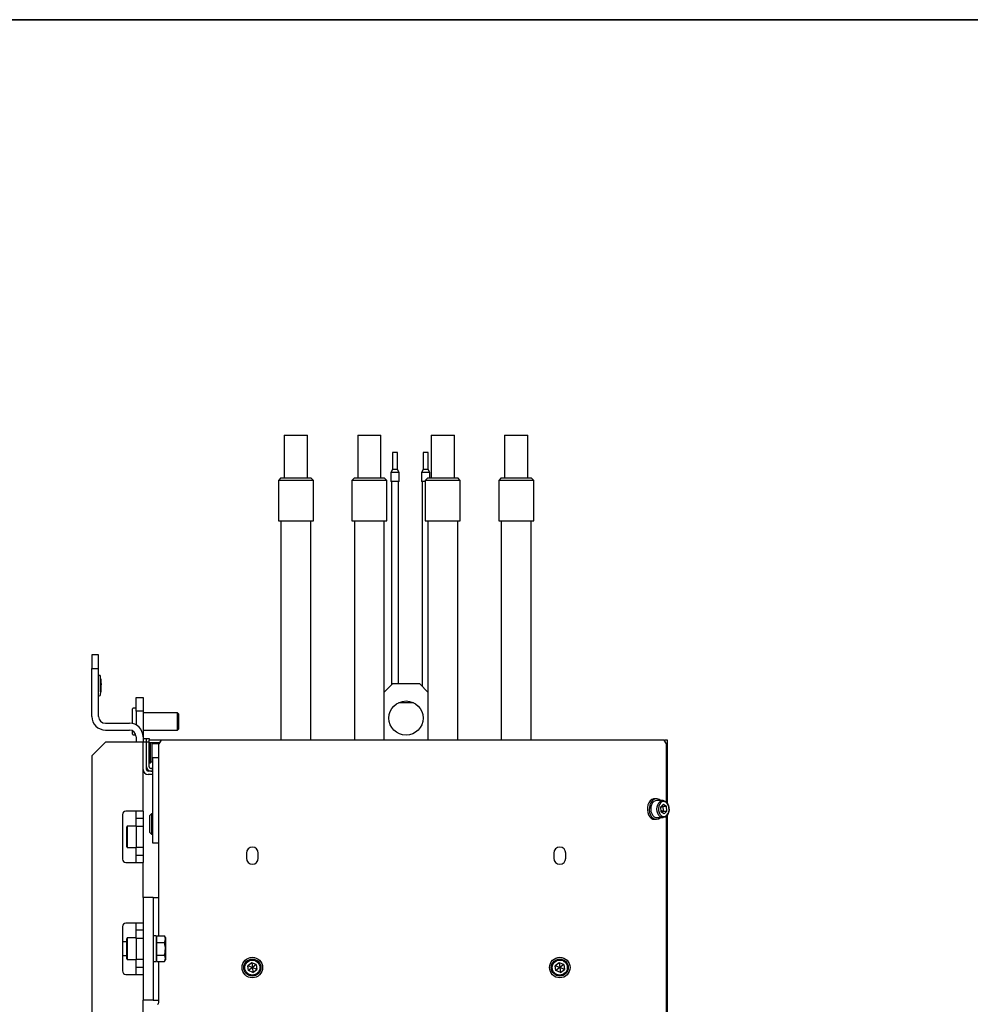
# Model space of a CAD drawing. Header units: millimetres. Extents: x 16 to 577, y 6 to 416.
# Tile 48 of 119: x 223 to 334, y 299 to 414. Entities that reach past the tile are written whole.
import ezdxf

# ---------------------------------------------------------------- set-up
doc = ezdxf.new("R2010")
doc.units = ezdxf.units.MM

msp = doc.modelspace()

# ---------------------------------------------------------------- linework, layer by layer
at = {"color": 7, "linetype": 'Continuous', "lineweight": 35}
msp.add_line((577, 414), (31, 414), dxfattribs=at)
at = {"color": 7, "linetype": 'Continuous', "lineweight": 25}
for p, q in [((254.0628, 365.3594), (254.0628, 360.3594)), ((254.0628, 365.3594), (254.4391, 365.3594)), ((254.4391, 365.3594), (256.7876, 365.3594)), ((256.7876, 360.3594), (256.7876, 365.3594)), ((262.6628, 365.3594), (262.6628, 360.3594)), ((262.6628, 365.3594), (265.3876, 365.3594)), ((265.3876, 360.3594), (265.3876, 365.3594)), ((271.2628, 365.3594), (271.2628, 360.3594)), ((271.2628, 365.3594), (273.9876, 365.3594)), ((273.9876, 360.3594), (273.9876, 365.3594)), ((279.8628, 365.3594), (279.8628, 360.3594)), ((279.8628, 365.3594), (280.1444, 365.3594)), ((280.1444, 365.3594), (282.5876, 365.3594)), ((282.5876, 360.3594), (282.5876, 365.3594)), ((266.7452, 363.3483), (266.7452, 361.3483)), ((267.3052, 363.3483), (266.7452, 363.3483)), ((267.3052, 361.3483), (267.3052, 363.3483)), ((270.3452, 363.3483), (270.3452, 361.3483)), ((270.9052, 363.3483), (270.3452, 363.3483)), ((270.9052, 361.3483), (270.9052, 363.3483)), ((266.7452, 361.3483), (266.5452, 361.0019)), ((266.5452, 361.0019), (266.5452, 359.9483)), ((267.5052, 361.0019), (266.5452, 361.0019)), ((267.3052, 361.3483), (266.7452, 361.3483)), ((267.5052, 361.0019), (267.3052, 361.3483)), ((267.5052, 359.9483), (267.5052, 361.0019)), ((270.3452, 361.3483), (270.1452, 361.0019)), ((270.1452, 361.0019), (270.1452, 359.9483)), ((271.1052, 361.0019), (270.1452, 361.0019)), ((270.9052, 361.3483), (270.3452, 361.3483)), ((271.1052, 361.0019), (270.9052, 361.3483)), ((271.1052, 360.3594), (271.1052, 361.0019)), ((253.6752, 360.3594), (253.3752, 360.0594)), ((253.3752, 360.0594), (253.3752, 355.3594)), ((257.4752, 360.0594), (253.3752, 360.0594)), ((253.6752, 360.3594), (257.1752, 360.3594)), ((257.4752, 360.0594), (257.1752, 360.3594)), ((257.4752, 355.3594), (257.4752, 360.0594)), ((262.2752, 360.3594), (261.9752, 360.0594)), ((261.9752, 360.0594), (261.9752, 355.3594)), ((266.0752, 360.0594), (261.9752, 360.0594)), ((262.2752, 360.3594), (265.7752, 360.3594)), ((266.0752, 360.0594), (265.7752, 360.3594)), ((266.0752, 355.3594), (266.0752, 360.0594)), ((267.5052, 359.9483), (266.5452, 359.9483)), ((266.6252, 359.9483), (266.6252, 336.1594)), ((267.4252, 336.2594), (267.4252, 359.9483)), ((270.5752, 359.9483), (270.1452, 359.9483)), ((270.2252, 359.9483), (270.2252, 335.9594)), ((270.8752, 360.3594), (270.5752, 360.0594)), ((270.5752, 360.0594), (270.5752, 355.3594)), ((274.6752, 360.0594), (270.5752, 360.0594)), ((270.8752, 360.3594), (273.4051, 360.3594)), ((273.4051, 360.3594), (274.3752, 360.3594)), ((274.6752, 360.0594), (274.3752, 360.3594)), ((274.6752, 355.3594), (274.6752, 360.0594)), ((279.4752, 360.3594), (279.1752, 360.0594)), ((279.1752, 360.0594), (279.1752, 355.3594)), ((283.2752, 360.0594), (279.1752, 360.0594)), ((279.4752, 360.3594), (282.9752, 360.3594)), ((283.2752, 360.0594), (282.9752, 360.3594)), ((283.2752, 355.3594), (283.2752, 360.0594)), ((253.3752, 355.3594), (256.8398, 355.3594)), ((253.6752, 355.3594), (253.6752, 329.6594)), ((256.8398, 355.3594), (257.4752, 355.3594)), ((257.1752, 329.6594), (257.1752, 355.3594)), ((261.9752, 355.3594), (264.3566, 355.3594)), ((262.2752, 355.3594), (262.2752, 329.6594)), ((264.3566, 355.3594), (266.0752, 355.3594)), ((265.7752, 329.6594), (265.7752, 355.3594)), ((270.5752, 355.3594), (270.79, 355.3594)), ((270.79, 355.3594), (274.6752, 355.3594)), ((270.8752, 355.3594), (270.8752, 329.6594)), ((274.3752, 329.6594), (274.3752, 355.3594)), ((279.1752, 355.3594), (282.4733, 355.3594)), ((279.4752, 355.3594), (279.4752, 329.6594)), ((282.4733, 355.3594), (283.2752, 355.3594)), ((282.9752, 329.6594), (282.9752, 355.3594)), ((232.3252, 339.6594), (231.5252, 339.6594)), ((231.5252, 339.6594), (231.5252, 338.0594)), ((232.3252, 338.0594), (232.3252, 339.6594)), ((231.5252, 338.0594), (232.3252, 338.0594)), ((231.5252, 332.4594), (231.5252, 338.0594)), ((232.3252, 332.4594), (232.3252, 338.0594)), ((232.3252, 337.2594), (232.3876, 337.2594)), ((232.5421, 336.8352), (232.5381, 336.8352)), ((232.5647, 336.8346), (232.54, 337.151)), ((232.5733, 336.4087), (232.5558, 336.8352)), ((232.5686, 336.8352), (232.5646, 336.8352)), ((232.5686, 336.8352), (232.5733, 336.4087)), ((232.6048, 336.4734), (232.5823, 336.8447)), ((232.6005, 336.4081), (232.5827, 336.7876)), ((232.5665, 335.3125), (232.5717, 335.8667)), ((232.5779, 336.1083), (232.5705, 335.3125)), ((232.5854, 335.3031), (232.6064, 335.6738)), ((232.5997, 336.2479), (232.5877, 335.3856)), ((265.7752, 335.3094), (266.7252, 336.2594)), ((269.9252, 336.2594), (266.7252, 336.2594)), ((270.8752, 335.3094), (269.9252, 336.2594)), ((232.3252, 334.8594), (232.3876, 334.8594)), ((232.5429, 335.3125), (232.5389, 335.3125)), ((232.54, 334.9678), (232.5669, 335.3132)), ((232.5705, 335.3125), (232.5665, 335.3125)), ((236.7252, 334.6594), (237.5252, 334.6594)), ((236.7252, 333.0594), (236.7252, 334.6594)), ((237.5252, 334.6594), (237.5252, 333.0594)), ((236.2752, 331.6206), (236.2752, 333.3294)), ((236.7252, 333.4294), (236.3752, 333.4294)), ((237.5252, 333.0594), (236.7252, 333.0594)), ((236.7252, 333.0594), (236.7252, 331.445)), ((237.5252, 333.0594), (237.5252, 330.0594)), ((269.197, 334.0594), (267.4534, 334.0594)), ((241.5732, 332.8594), (237.5252, 332.8594)), ((241.7332, 332.6994), (241.5732, 332.8594)), ((241.5732, 330.8594), (241.5732, 332.8594)), ((241.7332, 331.0194), (241.7332, 332.6994)), ((233.1252, 331.6594), (235.9252, 331.6594)), ((233.1252, 330.8594), (235.9252, 330.8594)), ((236.2752, 330.3894), (236.2752, 330.7788)), ((237.5252, 330.8594), (241.5732, 330.8594)), ((241.5732, 330.8594), (241.7332, 331.0194)), ((236.3752, 330.2894), (236.6914, 330.2894)), ((236.7252, 330.0594), (236.7252, 329.8594)), ((236.7252, 329.8594), (236.7252, 329.4594)), ((237.5252, 330.0594), (237.5252, 329.8594)), ((237.5252, 329.8594), (237.9252, 329.8594)), ((237.5252, 329.8594), (237.5252, 329.4594)), ((237.9252, 329.8594), (238.2252, 329.8594)), ((237.9252, 329.4594), (237.9252, 329.8594)), ((238.2252, 329.8594), (238.2252, 329.6594)), ((238.2252, 329.3594), (238.2252, 329.6594)), ((239.6515, 329.6594), (238.2252, 329.6594)), ((239.6515, 329.6594), (239.3687, 329.2594)), ((247.0685, 329.6594), (239.6515, 329.6594)), ((247.422, 329.6594), (247.0685, 329.6594)), ((289.2283, 329.6594), (247.422, 329.6594)), ((289.5819, 329.6594), (289.2283, 329.6594)), ((298.5545, 329.6594), (289.5819, 329.6594)), ((298.552, 329.6594), (298.6252, 329.6594)), ((298.8373, 329.2594), (298.5545, 329.6594)), ((298.9252, 329.6594), (298.6252, 329.6594)), ((298.6252, 329.5594), (298.6252, 329.6594)), ((298.9252, 329.218), (298.9252, 329.6594)), ((231.5252, 327.8594), (233.1252, 329.4594)), ((235.9252, 329.4594), (233.1252, 329.4594)), ((237.5252, 329.4594), (235.9252, 329.4594)), ((237.9252, 329.4594), (237.5252, 329.4594)), ((237.5252, 321.3594), (237.5252, 329.4594)), ((237.9252, 326.5594), (237.9252, 329.4594)), ((238.2252, 329.4594), (237.9252, 329.4594)), ((237.9252, 326.2594), (237.9252, 329.4594)), ((238.2252, 326.5594), (238.2252, 329.3594)), ((239.4394, 329.3594), (238.2252, 329.3594)), ((238.3852, 327.0094), (238.3852, 329.3594)), ((238.5452, 329.3494), (238.5352, 329.3594)), ((238.5452, 329.3494), (238.5452, 327.1694)), ((239.3687, 329.2594), (238.5952, 329.2594)), ((239.3687, 306.7605), (239.3687, 329.2594)), ((298.8373, 322.4103), (298.8373, 329.2594)), ((298.9252, 329.1594), (298.8373, 329.1594)), ((298.9252, 329.1594), (298.9252, 329.218)), ((298.9252, 322.3002), (298.9252, 329.1594)), ((231.5252, 327.8594), (231.5252, 240.6594)), ((238.6252, 327.6594), (238.6252, 317.6594)), ((238.6252, 327.6594), (239.3687, 327.6594)), ((238.2252, 327.0094), (238.3852, 327.0094)), ((238.3852, 327.0094), (238.5452, 327.1694)), ((238.4252, 326.3594), (238.6252, 326.3594)), ((238.5852, 326.5194), (238.5852, 326.3594)), ((238.6252, 326.5194), (238.5852, 326.5194)), ((238.5952, 327.2594), (238.6252, 327.2594)), ((238.6252, 326.0594), (238.1252, 326.0594)), ((238.6252, 325.6594), (238.1252, 325.6594)), ((238.4252, 326.0594), (238.6252, 326.0594)), ((297.6502, 322.8094), (297.424, 322.8094)), ((298.4139, 322.6094), (297.6856, 322.6094)), ((298.4579, 322.1838), (298.1265, 321.8465)), ((298.1265, 321.8465), (298.1675, 321.2721)), ((298.4058, 321.9467), (298.1317, 321.774)), ((298.2946, 322.0176), (298.4058, 321.9467)), ((298.4058, 321.9467), (298.8301, 321.9467)), ((298.4058, 321.9467), (298.4467, 321.3723)), ((298.4579, 322.1838), (298.8301, 321.9467)), ((298.871, 321.3723), (298.8301, 321.9467)), ((235.1252, 320.9594), (235.1252, 315.7594)), ((235.9252, 321.3594), (235.5252, 321.3594)), ((237.5252, 321.3594), (235.9252, 321.3594)), ((236.7252, 320.9594), (236.7252, 321.3594)), ((236.7252, 320.5594), (236.7252, 320.9594)), ((236.7252, 320.5594), (237.5252, 320.5594)), ((236.7252, 319.5594), (236.7252, 320.5594)), ((237.5252, 321.3594), (237.5252, 320.9594)), ((237.5252, 320.9594), (237.5252, 320.5594)), ((237.5252, 320.5594), (237.5252, 319.5594)), ((238.5252, 321.0594), (238.3252, 320.8594)), ((238.3252, 319.8594), (238.3252, 320.8594)), ((238.6252, 321.0594), (238.5252, 321.0594)), ((238.5252, 321.0594), (238.5252, 319.8594)), ((297.424, 320.4094), (297.6502, 320.4094)), ((297.6856, 320.6094), (298.4139, 320.6094)), ((298.0761, 320.5714), (298.1193, 320.6094)), ((298.1517, 321.4937), (298.4467, 321.3723)), ((298.5397, 321.0349), (298.1675, 321.2721)), ((298.4467, 321.3723), (298.2787, 321.2012)), ((298.4467, 321.3723), (298.871, 321.3723)), ((298.871, 321.3723), (298.5397, 321.0349)), ((298.8373, 254.4103), (298.8373, 320.8085)), ((298.9252, 254.3002), (298.9252, 320.9186)), ((235.6859, 319.6244), (235.6312, 319.5296)), ((235.6312, 318.9232), (235.6312, 319.5296)), ((236.7252, 319.6244), (235.6859, 319.6244)), ((235.6859, 319.6244), (235.6859, 318.9689)), ((237.5252, 319.5594), (236.7252, 319.5594)), ((236.7252, 319.5594), (236.7252, 317.1594)), ((237.5252, 319.5594), (237.5252, 317.1594)), ((238.3252, 318.8594), (238.3252, 319.8594)), ((238.5252, 319.8594), (238.5252, 318.6594)), ((235.6312, 317.1891), (235.6312, 318.9232)), ((235.6859, 318.9689), (235.6859, 317.0944)), ((238.3252, 318.8594), (238.5252, 318.6594)), ((238.5252, 318.6594), (238.6252, 318.6594)), ((235.6312, 317.1891), (235.6859, 317.0944)), ((235.6859, 317.0944), (236.7252, 317.0944)), ((236.7252, 317.1594), (237.5252, 317.1594)), ((236.7252, 316.1594), (236.7252, 317.1594)), ((237.5252, 317.1594), (237.5252, 316.1594)), ((238.6252, 317.6594), (239.3687, 317.6594)), ((237.5252, 316.1594), (236.7252, 316.1594)), ((236.7252, 315.7594), (236.7252, 316.1594)), ((236.7252, 315.3594), (236.7252, 315.7594)), ((237.5252, 316.1594), (237.5252, 315.7594)), ((237.5252, 315.7594), (237.5252, 315.3594)), ((249.6252, 316.4594), (249.6252, 315.8594)), ((251.0252, 315.8594), (251.0252, 316.4594)), ((285.6252, 316.4594), (285.6252, 315.8594)), ((287.0252, 315.8594), (287.0252, 316.4594)), ((235.5252, 315.3594), (235.9252, 315.3594)), ((235.9252, 315.3594), (237.5252, 315.3594)), ((237.5252, 311.2594), (237.5252, 315.3594)), ((237.5252, 311.2594), (237.5252, 299.2594)), ((238.7252, 311.2594), (237.5252, 311.2594)), ((238.7252, 311.2594), (238.7252, 299.2594)), ((238.7252, 311.2594), (239.3687, 311.2594)), ((235.1252, 307.8594), (235.1252, 302.6594)), ((235.9252, 308.2594), (235.5252, 308.2594)), ((237.5252, 308.2594), (235.9252, 308.2594)), ((236.7252, 307.8594), (236.7252, 308.2594)), ((236.7252, 307.4594), (236.7252, 307.8594)), ((236.7252, 307.4594), (237.5252, 307.4594)), ((236.7252, 306.4594), (236.7252, 307.4594)), ((239.0452, 306.7594), (238.7252, 306.7594)), ((239.0452, 306.7594), (239.0452, 303.7594)), ((239.1252, 306.5594), (239.0452, 306.5594)), ((239.1252, 306.3852), (239.1252, 306.7605)), ((239.1252, 306.7605), (240.0291, 306.7605)), ((240.1452, 306.5594), (240.0291, 306.7605)), ((240.1452, 306.5594), (240.1452, 306.3852)), ((235.6312, 306.0594), (235.1252, 306.0594)), ((235.6859, 306.5244), (235.6312, 306.4296)), ((235.6312, 304.0891), (235.6312, 306.4296)), ((236.7252, 306.5244), (235.6859, 306.5244)), ((235.6859, 306.5244), (235.6859, 303.9944)), ((237.5252, 306.4594), (236.7252, 306.4594)), ((236.7252, 306.4594), (236.7252, 304.0594)), ((239.1252, 306.0099), (239.1252, 306.3852)), ((239.1252, 305.2594), (239.1252, 306.0099)), ((239.1252, 306.0099), (240.0291, 306.0099)), ((240.1452, 306.3852), (240.1452, 305.2594)), ((235.1252, 304.4594), (235.6312, 304.4594)), ((239.1252, 304.5088), (239.1252, 305.2594)), ((239.1252, 304.5088), (240.0291, 304.5088)), ((239.1252, 304.1336), (239.1252, 304.5088)), ((240.1452, 305.2594), (240.1452, 304.1336)), ((235.6312, 304.0891), (235.6859, 303.9944)), ((235.6859, 303.9944), (236.7252, 303.9944)), ((236.7252, 304.0594), (237.5252, 304.0594)), ((236.7252, 303.0594), (236.7252, 304.0594)), ((238.7252, 303.7594), (239.0452, 303.7594)), ((239.0452, 303.9594), (239.1252, 303.9594)), ((239.1252, 303.7583), (239.1252, 304.1336)), ((239.1252, 303.7583), (240.0291, 303.7583)), ((239.3687, 298.9594), (239.3687, 303.7583)), ((240.0291, 303.7583), (240.1452, 303.9594)), ((240.1452, 304.1336), (240.1452, 303.9594)), ((250.2501, 303.6318), (249.7919, 303.2805)), ((249.867, 302.7081), (249.7919, 303.2805)), ((250.3252, 303.0594), (249.7919, 303.2805)), ((250.7834, 303.4107), (250.2501, 303.6318)), ((250.2501, 303.6318), (250.3252, 303.0594)), ((250.7834, 303.4107), (250.3252, 303.0594)), ((250.7834, 303.4107), (250.8585, 302.8382)), ((286.2501, 303.6318), (285.7919, 303.2805)), ((285.867, 302.7081), (285.7919, 303.2805)), ((286.3252, 303.0594), (285.7919, 303.2805)), ((286.7834, 303.4107), (286.2501, 303.6318)), ((286.2501, 303.6318), (286.3252, 303.0594)), ((286.7834, 303.4107), (286.3252, 303.0594)), ((286.7834, 303.4107), (286.8585, 302.8382)), ((235.5252, 302.2594), (235.9252, 302.2594)), ((235.9252, 302.2594), (237.5252, 302.2594)), ((237.5252, 303.0594), (236.7252, 303.0594)), ((236.7252, 302.6594), (236.7252, 303.0594)), ((236.7252, 302.2594), (236.7252, 302.6594)), ((250.3252, 303.0594), (249.867, 302.7081)), ((250.4003, 302.4869), (249.867, 302.7081)), ((250.3252, 303.0594), (250.4003, 302.4869)), ((250.8585, 302.8382), (250.3252, 303.0594)), ((250.4003, 302.4869), (250.8585, 302.8382)), ((286.3252, 303.0594), (285.867, 302.7081)), ((286.4003, 302.4869), (285.867, 302.7081)), ((286.3252, 303.0594), (286.4003, 302.4869)), ((286.8585, 302.8382), (286.3252, 303.0594)), ((286.4003, 302.4869), (286.8585, 302.8382)), ((238.7252, 299.2594), (237.5252, 299.2594)), ((237.5252, 273.5594), (237.5252, 299.2594)), ((238.7252, 299.2594), (239.3687, 299.2594))]:
    msp.add_line(p, q, dxfattribs=at)
at = {"color": 7, "linetype": 'Continuous', "lineweight": 25, "flags": 128}
for points in [[(297.424, 322.8094), (297.2982, 322.7961), (297.0935, 322.7146), (296.9095, 322.5637), (296.7579, 322.3528), (296.6481, 322.0952), (296.587, 321.807), (296.5786, 321.5065), (296.6232, 321.2124), (296.7182, 320.9432), (296.8575, 320.7159), (297.0324, 320.5448), (297.232, 320.4405), (297.424, 320.4094)], [(298.1193, 322.6094), (297.9443, 322.735), (297.7372, 322.8031), (297.5245, 322.7961), (297.3198, 322.7146), (297.1358, 322.5637), (296.9842, 322.3528), (296.8744, 322.0952), (296.8133, 321.807), (296.8048, 321.5065), (296.8495, 321.2124), (296.9445, 320.9432), (297.0838, 320.7159), (297.2587, 320.5448), (297.4582, 320.4405), (297.6698, 320.4097), (297.8802, 320.4543), (298.0761, 320.5714), (298.0761, 320.5714)], [(297.6856, 322.6094), (297.5353, 322.5865), (297.3544, 322.4929), (297.1982, 322.3338), (297.078, 322.121), (297.003, 321.8702), (296.9785, 321.6001), (297.0065, 321.3306), (297.0849, 321.0818), (297.2078, 320.8722), (297.3662, 320.7172), (297.5482, 320.6284), (297.6856, 320.6094)], [(298.8271, 320.7978), (298.6569, 320.6703), (298.4688, 320.6124), (298.2765, 320.6284), (298.0945, 320.7172), (297.9361, 320.8722), (297.8132, 321.0818), (297.7348, 321.3306), (297.7068, 321.6001), (297.7313, 321.8702), (297.8064, 322.121), (297.9265, 322.3338), (298.0828, 322.4929), (298.2636, 322.5865), (298.4556, 322.6077), (298.6445, 322.5547), (298.8163, 322.4317), (298.9582, 322.2477), (299.0598, 322.0163), (299.1135, 321.7548), (299.1153, 321.4825), (299.0651, 321.2196), (298.9666, 320.9856), (298.8271, 320.7978)], [(298.8623, 320.8952), (298.9899, 321.069), (299.0777, 321.2866), (299.1185, 321.5303), (299.1092, 321.7804), (299.0504, 322.0167), (298.9469, 322.22), (298.8071, 322.3738), (298.6423, 322.4656), (298.4659, 322.4882), (298.2922, 322.4395), (298.1352, 322.3236), (298.0077, 322.1498), (297.9199, 321.9322), (297.879, 321.6885), (297.8884, 321.4384), (297.9472, 321.2021), (298.0507, 320.9988), (298.1905, 320.845), (298.3552, 320.7531), (298.5316, 320.7306), (298.7054, 320.7793), (298.8623, 320.8952)]]:
    msp.add_lwpolyline(points, dxfattribs=at)
at = {"color": 7, "linetype": 'Continuous', "lineweight": 25}
for centre, radius in [((268.3252, 332.2594), 2), ((250.3252, 303.0594), 1.2), ((286.3252, 303.0594), 1.2), ((250.3252, 303.0594), 1), ((250.3252, 303.0594), 0.88), ((286.3252, 303.0594), 1), ((286.3252, 303.0594), 0.88)]:
    msp.add_circle(centre, radius, dxfattribs=at)
for centre, radius, start, end in [((232.403, 337.1194), 0.14, 7.642337, 90), ((232.403, 334.9994), 0.14, 270, 352.373112), ((236.3752, 333.3294), 0.1, 90, 180), ((233.1252, 332.4594), 1.6, 180, 270), ((233.1252, 332.4594), 0.8, 180, 270), ((235.9252, 330.0594), 1.6, 0, 90), ((235.9252, 330.0594), 0.8, 0, 90), ((236.3752, 330.3894), 0.1, 180, 270), ((238.5952, 329.2094), 0.05, 90, 180), ((238.5952, 327.3094), 0.05, 180, 270), ((238.1252, 326.2594), 0.6, 180, 270), ((238.4252, 326.5594), 0.5, 180, 270), ((238.1252, 326.2594), 0.2, 180, 270), ((238.4252, 326.5594), 0.2, 180, 270), ((235.5252, 320.9594), 0.4, 90, 180), ((250.3252, 316.4594), 0.7, 360, 180), ((286.3252, 316.4594), 0.7, 0, 180), ((235.5252, 315.7594), 0.4, 180, 270), ((250.3252, 315.8594), 0.7, 180, 360), ((286.3252, 315.8594), 0.7, 180, 0), ((235.5252, 307.8594), 0.4, 90, 180), ((235.5252, 302.6594), 0.4, 180, 270), ((239.1919, 298.9344), 0.1785, 281.421754, 8.049467)]:
    msp.add_arc(centre, radius, start, end, dxfattribs=at)
for points, knots in [([(232.5389, 335.3125), (232.5433, 335.5207), (232.554, 336.0282), (232.544, 336.5358), (232.5381, 336.8352)], [0, 0, 0, 0, 0.41007635, 1, 1, 1, 1]), ([(232.5421, 336.8352), (232.5467, 336.627), (232.558, 336.1194), (232.5485, 335.6119), (232.5429, 335.3125)], [0, 0, 0, 0, 0.41032951, 1, 1, 1, 1]), ([(232.6005, 336.4081), (232.6087, 336.3267), (232.6179, 336.2353), (232.6138, 336.1438), (232.6133, 336.1339)], [0, 0, 0, 0, 0.89103705, 1, 1, 1, 1]), ([(232.6208, 335.9285), (232.6249, 335.977), (232.6337, 336.0818), (232.624, 336.1866), (232.6188, 336.243)], [0, 0, 0, 0, 0.46211701, 1, 1, 1, 1]), ([(240.1452, 306.3852), (240.1451, 306.3941), (240.144, 306.4615), (240.1186, 306.5885), (240.0591, 306.7028), (240.0291, 306.7605)], [0, 0, 0, 0, 0.070076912, 0.530777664, 1, 1, 1, 1]), ([(240.0291, 306.0099), (240.0615, 306.0709), (240.127, 306.1939), (240.1391, 306.3211), (240.1452, 306.3852)], [0, 0, 0, 0, 0.495457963, 1, 1, 1, 1]), ([(240.1452, 305.2594), (240.144, 305.316), (240.1387, 305.57), (240.077, 305.8176), (240.0291, 306.0099)], [0, 0, 0, 0, 0.22301872, 1, 1, 1, 1]), ([(240.0291, 304.5088), (240.0428, 304.5576), (240.1114, 304.802), (240.1302, 305.0561), (240.1452, 305.2594)], [0, 0, 0, 0, 0.19974333, 1, 1, 1, 1]), ([(240.1452, 304.1336), (240.1451, 304.1424), (240.144, 304.2098), (240.1186, 304.3368), (240.0591, 304.4511), (240.0291, 304.5088)], [0, 0, 0, 0, 0.07007691, 0.53077766, 1, 1, 1, 1]), ([(240.0291, 303.7583), (240.0615, 303.8192), (240.127, 303.9422), (240.1391, 304.0694), (240.1452, 304.1336)], [0, 0, 0, 0, 0.49545796, 1, 1, 1, 1])]:
    msp.add_open_spline(points, degree=3, knots=knots, dxfattribs=at)

doc.saveas('drawing.dxf')
